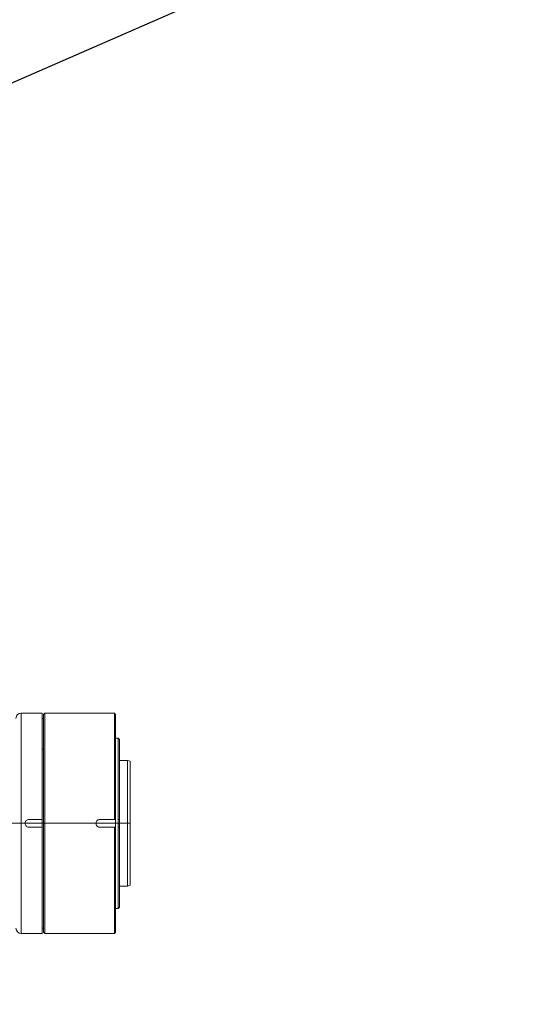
# Model space of a CAD drawing. Header units: millimetres. Extents: x 739 to 2359, y 424 to 1114.
# Tile 20 of 64: x 1860 to 1879, y 673 to 711. Entities that reach past the tile are written whole.
import ezdxf

# ---------------------------------------------------------------- set-up
doc = ezdxf.new("R2010")
doc.units = ezdxf.units.MM
doc.header["$PDSIZE"] = -1
doc.layers.add('5', color=7, linetype='Continuous', lineweight=35)
doc.styles.get("Standard").update_dxf_attribs({"font": 'times.ttf'})
doc.dimstyles.new('ISO-25', dxfattribs={"dimtxt": 3.5, "dimasz": 2.5, "dimexe": 1.25, "dimexo": 0.625, "dimtad": 1, "dimdec": 0, "dimlfac": 8, "dimtxsty": 'Standard', "dimcen": 2.5, "dimadec": 0, "dimazin": 0, "dimtfac": 1, "dimtmove": 0, "dimatfit": 3, "dimfxl": 1, "dimarcsym": 0})

# ---------------------------------------------------------------- blocks, each defined once
blk = doc.blocks.new('*D96')
at = {"color": 0, "lineweight": -2}
for start, end in [(92.09, 167.1649), (2.8351, 77.8319)]:
    blk.add_arc((1795.564, 679.901), 48.508, start, end, dxfattribs=at)
at = {"color": 0}
for points in [[(1747.876, 690.756), (1748.66, 690.598), (1747.793, 688.325)], [(1843.613, 682.291), (1844.413, 682.31), (1844.072, 679.901)]]:
    blk.add_solid(points, dxfattribs=at)
at = {"layer": 'Defpoints', "color": 0}
for p in [(1776.351, 724.442), (1687.986, 698.87), (1772.469, 679.901), (1795.564, 679.901), (1904.802, 679.901)]:
    blk.add_point(p, dxfattribs=at)
at = {"color": 0, "lineweight": 5, "insert": (1795.319, 730.01), "char_height": 3.5, "attachment_point": 1}
blk.add_mtext('170%%d', dxfattribs=at)
blk = doc.blocks.new('*D97')
at = {"color": 0, "lineweight": -2}
for start, end in [(282.2141, 357.1469), (192.8531, 267.865)]:
    blk.add_arc((1795.564, 679.901), 48.202, start, end, dxfattribs=at)
at = {"color": 0}
for points in [[(1844.106, 677.492), (1843.307, 677.512), (1843.766, 679.901)], [(1748.962, 669.258), (1748.178, 669.099), (1748.094, 671.531)]]:
    blk.add_solid(points, dxfattribs=at)
at = {"layer": 'Defpoints', "color": 0}
for p in [(1780.031, 679.901), (1795.564, 679.901), (1875.222, 679.901), (1687.986, 660.932), (1776.472, 635.641)]:
    blk.add_point(p, dxfattribs=at)
at = {"color": 0, "lineweight": 5, "insert": (1795.292, 633.668), "char_height": 3.5, "attachment_point": 1}
blk.add_mtext('170%%d', dxfattribs=at)
blk = doc.blocks.new('*D108')
at = {"color": 0, "lineweight": -2}
for p, q in [((1933.999, 740.37), (1910.464, 730.09)), ((1795.564, 679.901), (1908.265, 729.129))]:
    blk.add_line(p, q, dxfattribs=at)
at = {"color": 0}
blk.add_solid([(1910.304, 730.456), (1910.624, 729.723), (1908.265, 729.129)], dxfattribs=at)
at = {"layer": 'Defpoints', "color": 0}
for p in [(1908.265, 729.129), (1795.564, 679.901)]:
    blk.add_point(p, dxfattribs=at)
at = {"color": 0, "lineweight": 5, "insert": (1922.179, 738.818), "char_height": 3.5, "attachment_point": 5, "rotation": 23.5958}
blk.add_mtext('R1142.38', dxfattribs=at)

msp = doc.modelspace()

# ---------------------------------------------------------------- linework, layer by layer
at = {"color": 7, "linetype": 'Continuous', "lineweight": 5}
for p, q in [((1861.331374, 684.101312), (1860.531374, 684.101312)), ((1861.331374, 684.101312), (1861.331374, 680.051312)), ((1861.381374, 683.901312), (1861.331374, 683.901312)), ((1861.431374, 684.101312), (1861.381374, 684.051312)), ((1861.381374, 675.751312), (1861.381374, 684.051312)), ((1864.081374, 684.101312), (1861.431374, 684.101312)), ((1861.431374, 684.101312), (1861.431374, 675.701312)), ((1864.131374, 684.051312), (1864.081374, 684.101312)), ((1864.081374, 680.051312), (1864.081374, 684.101312)), ((1864.131374, 684.051312), (1864.131374, 679.901312)), ((1864.231374, 683.151312), (1864.131374, 683.151312)), ((1864.281374, 683.101312), (1864.231374, 683.151312)), ((1864.231374, 680.051312), (1864.231374, 683.151312)), ((1864.281374, 683.101312), (1864.281374, 680.051312)), ((1864.581374, 682.301312), (1864.281374, 682.301312)), ((1864.681374, 682.264915), (1864.581374, 682.301312)), ((1864.581374, 678.204256), (1864.581374, 682.301312)), ((1864.681374, 682.264915), (1864.681374, 678.229992)), ((1860.831374, 680.051312), (1861.331374, 680.051312)), ((1861.331374, 679.751312), (1861.331374, 680.051312)), ((1863.531374, 680.051312), (1864.081374, 680.051312)), ((1864.081374, 680.051312), (1864.128664, 680.051312)), ((1864.128664, 680.051312), (1864.131374, 679.901312)), ((1864.281374, 680.051312), (1864.231374, 680.051312)), ((1864.231374, 679.751312), (1864.231374, 680.051312)), ((1864.281374, 680.051312), (1864.281374, 679.901312)), ((1861.331374, 679.751312), (1860.831374, 679.751312)), ((1861.331374, 679.751312), (1861.331374, 675.701312)), ((1864.081374, 679.751312), (1863.531374, 679.751312)), ((1864.081374, 675.701312), (1864.081374, 679.751312)), ((1864.128664, 679.751312), (1864.081374, 679.751312)), ((1864.131374, 679.901312), (1864.128664, 679.751312)), ((1864.131374, 679.901312), (1864.131374, 675.751312)), ((1864.231374, 679.901312), (1864.281374, 679.901312)), ((1864.231374, 676.651312), (1864.231374, 679.751312)), ((1864.231374, 679.751312), (1864.281374, 679.751312)), ((1864.281374, 679.901312), (1864.281374, 679.751312)), ((1864.281374, 679.751312), (1864.281374, 676.701312)), ((1864.581374, 677.501312), (1864.581374, 678.204256)), ((1864.681374, 678.229992), (1864.681374, 677.537709)), ((1864.281374, 677.501312), (1864.581374, 677.501312)), ((1864.581374, 677.501312), (1864.681374, 677.537709)), ((1864.131374, 676.651312), (1864.231374, 676.651312)), ((1864.231374, 676.651312), (1864.281374, 676.701312)), ((1861.331374, 675.901312), (1861.381374, 675.901312)), ((1860.531374, 675.701312), (1861.331374, 675.701312)), ((1861.381374, 675.751312), (1861.431374, 675.701312)), ((1861.431374, 675.701312), (1864.081374, 675.701312)), ((1864.081374, 675.701312), (1864.131374, 675.751312))]:
    msp.add_line(p, q, dxfattribs=at)
at = {"color": 8, "linetype": 'Continuous', "lineweight": 5}
for p, q in [((1860.531374, 684.101312), (1860.531374, 675.701312)), ((1861.381374, 682.729739), (1861.331374, 682.729739))]:
    msp.add_line(p, q, dxfattribs=at)
at = {"color": 7, "linetype": 'Continuous', "lineweight": 5}
for centre, start, end in [((1860.531374, 683.901312), 90, 180), ((1860.531374, 675.901312), 180, 270)]:
    msp.add_arc(centre, 0.2, start, end, dxfattribs=at)
for points, knots in [([(1860.831374, 679.751312), (1860.814512, 679.752969), (1860.78079, 679.756284), (1860.735906, 679.782123), (1860.70177, 679.820183), (1860.68224, 679.867721), (1860.679526, 679.918957), (1860.693916, 679.968201), (1860.723799, 680.009947), (1860.765775, 680.039307), (1860.803999, 680.050417), (1860.826082, 680.051139), (1860.831374, 680.051312)], [0, 0, 0, 0, 0.107325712, 0.214649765, 0.322016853, 0.429411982, 0.536760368, 0.644060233, 0.751385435, 0.858770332, 0.966156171, 1, 1, 1, 1]), ([(1863.381374, 679.901312), (1863.383031, 679.91817), (1863.386345, 679.951885), (1863.412188, 679.996824), (1863.450231, 680.030752), (1863.492416, 680.048746), (1863.520303, 680.050583), (1863.531374, 680.051312)], [0, 0, 0, 0, 0.214600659, 0.429198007, 0.643881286, 0.858620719, 1, 1, 1, 1]), ([(1863.531374, 679.751312), (1863.514516, 679.752969), (1863.480801, 679.756283), (1863.435862, 679.782126), (1863.401934, 679.82017), (1863.383939, 679.862355), (1863.382103, 679.890241), (1863.381374, 679.901312)], [0, 0, 0, 0, 0.2146006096, 0.4291979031, 0.6438812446, 0.8586206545, 1, 1, 1, 1])]:
    msp.add_open_spline(points, degree=3, knots=knots, dxfattribs=at)
at = {"layer": '5', "lineweight": 5}
msp.add_line((1772.469091, 679.901312), (1864.681374, 679.901312), dxfattribs=at)

# ---------------------------------------------------------------- dimensions: what is measured, and where the dimension line sits
at = {"color": 3, "lineweight": 5}
dim = msp.add_radius_dim(center=(1795.56417, 679.901312), mpoint=(1908.264728, 729.129083), text='R1142.38', dimstyle='ISO-25', override={"dimtxt": 3.5, "dimasz": 2.4, "dimexe": 1, "dimexo": 0, "dimgap": 1.524, "dimtad": 1, "dimtih": 0, "dimtoh": 0, "dimdec": 2, "dimlfac": 2.5, "dimzin": 0, "dimpost": '<>', "dimcen": 0, "dimse1": 0, "dimse2": 0, "dimsd1": 0, "dimsd2": 0, "dimadec": 2, "dimtdec": 3, "dimtix": 0, "dimtofl": 1, "dimatfit": 3, "dimtvp": 0.1, "dimtzin": 0}, dxfattribs=at)
dim.commit()
dim.dimension.update_dxf_attribs({"geometry": '*D108', "text_midpoint": (1923.503675, 735.785478), "dimtype": 164})
for base, line1, line2, picture, middle in [((1776.351182, 724.442026), ((1772.469091, 679.901312), (1904.802291, 679.901312)), ((1687.985622, 698.870313), (1795.56417, 679.901312)), '*D96', (1799.79191, 728.224602)), ((1776.472317, 635.641421), ((1687.985622, 660.932311), (1795.56417, 679.901312)), ((1780.031374, 679.901312), (1875.221802, 679.901312)), '*D97', (1799.765255, 631.882694))]:
    dim = msp.add_angular_dim_2l(base=base, line1=line1, line2=line2, dimstyle='ISO-25', override={"dimasz": 2.4, "dimexe": 1, "dimexo": 0, "dimgap": 1.524, "dimtih": 1, "dimtoh": 1, "dimlfac": 2.5, "dimzin": 0, "dimpost": '<>', "dimtdec": 3, "dimtvp": 0.1, "dimtzin": 0}, dxfattribs=at)
    dim.commit()
    dim.dimension.update_dxf_attribs({"geometry": picture, "text_midpoint": middle, "dimtype": 162})

doc.saveas('drawing.dxf')
